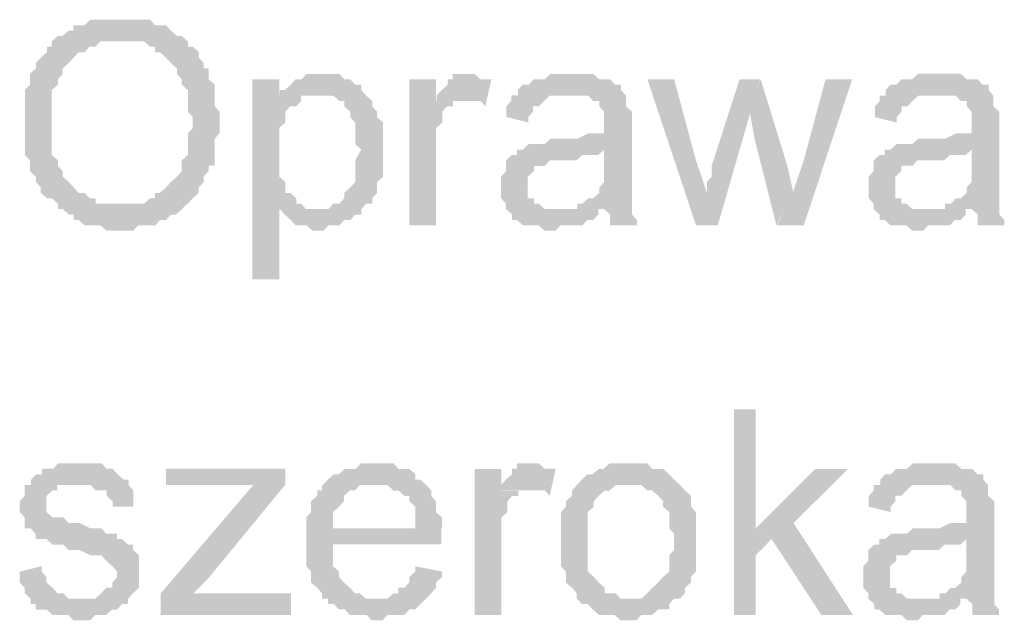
# Model space of a CAD drawing. Header units: millimetres. Extents: x -523 to 1404227, y -783705 to 1038705.
# Tile 156 of 256: x 402248 to 403019, y 234971 to 235441. Entities that reach past the tile are written whole.
import ezdxf

# ---------------------------------------------------------------- set-up
doc = ezdxf.new("R2010")
doc.units = ezdxf.units.MM
doc.linetypes.add('ACAD_ISO08W100', pattern=[36, 24, -3, 6, -3])
doc.layers.add('!!ELEKTRYKA', color=7, linetype='Continuous')

msp = doc.modelspace()

# ---------------------------------------------------------------- hatches: boundary and pattern name
at = {"layer": '!!ELEKTRYKA', "linetype": 'ACAD_ISO08W100'}
for points in [[(402328.22, 235441.2), (402328.22, 235441.2), (402319.64, 235441.2), (402315.83, 235441.2), (402312.02, 235441.2), (402307.26, 235441.2), (402303.45, 235441.2), (402298.68, 235436.91), (402294.87, 235436.91), (402290.11, 235436.91), (402290.11, 235432.72), (402286.29, 235432.72), (402281.53, 235428.43), (402277.72, 235428.43), (402328.22, 235424.24), (402332.98, 235424.24), (402336.8, 235424.24), (402341.56, 235424.24), (402345.37, 235424.24), (402350.14, 235420.05), (402353.95, 235420.05), (402353.95, 235415.76), (402357.76, 235415.76), (402362.52, 235411.57), (402366.33, 235407.28), (402366.33, 235407.28), (402371.1, 235403.09), (402371.1, 235398.8), (402374.91, 235394.61), (402374.91, 235390.42), (402379.67, 235386.13), (402379.67, 235381.94), (402379.67, 235377.65), (402379.67, 235373.46), (402379.67, 235369.17), (402383.48, 235364.97), (402383.48, 235360.78), (402383.48, 235356.49), (402379.67, 235352.3), (402379.67, 235348.01), (402379.67, 235343.82), (402379.67, 235339.53), (402379.67, 235335.34), (402374.91, 235331.15), (402374.91, 235326.86), (402374.91, 235322.67), (402371.1, 235318.38), (402366.33, 235314.19), (402366.33, 235314.19), (402366.33, 235314.19), (402362.52, 235309.9), (402357.76, 235305.71), (402353.95, 235305.71), (402353.95, 235301.52), (402350.14, 235301.52), (402345.37, 235297.23), (402341.56, 235297.23), (402336.8, 235297.23), (402332.98, 235297.23), (402328.22, 235297.23), (402379.67, 235297.23), (402379.67, 235297.23), (402383.48, 235301.52), (402388.25, 235305.71), (402388.25, 235309.9), (402392.06, 235314.19), (402392.06, 235318.38), (402392.06, 235318.38), (402395.87, 235322.67), (402395.87, 235326.86), (402400.64, 235326.86), (402400.64, 235331.15), (402400.64, 235335.34), (402400.64, 235339.53), (402400.64, 235348.01), (402404.45, 235352.3), (402404.45, 235356.49), (402404.45, 235360.78), (402404.45, 235364.97), (402404.45, 235369.17), (402400.64, 235373.46), (402400.64, 235377.65), (402400.64, 235381.94), (402400.64, 235386.13), (402400.64, 235390.42), (402395.87, 235394.61), (402395.87, 235398.8), (402395.87, 235403.09), (402392.06, 235403.09), (402392.06, 235407.28), (402388.25, 235411.57), (402388.25, 235415.76), (402383.48, 235420.05), (402379.67, 235420.05), (402379.67, 235424.24), (402374.91, 235428.43), (402371.1, 235428.43), (402366.33, 235432.72), (402366.33, 235432.72), (402362.52, 235436.91), (402357.76, 235436.91), (402353.95, 235436.91), (402350.14, 235441.2), (402345.37, 235441.2), (402341.56, 235441.2), (402336.8, 235441.2), (402332.98, 235441.2)], [(402277.92, 235428.45), (402273.15, 235424.26), (402273.15, 235420.06), (402269.34, 235420.06), (402269.34, 235415.77), (402264.58, 235411.58), (402264.58, 235411.58), (402260.76, 235407.29), (402260.76, 235403.1), (402256, 235398.81), (402256, 235394.62), (402256, 235390.42), (402252.19, 235386.14), (402252.19, 235381.94), (402252.19, 235377.65), (402252.19, 235373.46), (402252.19, 235369.17), (402252.19, 235364.98), (402252.19, 235356.5), (402252.19, 235356.5), (402252.19, 235352.3), (402252.19, 235348.02), (402252.19, 235343.82), (402252.19, 235339.53), (402252.19, 235335.34), (402256, 235331.15), (402256, 235326.86), (402256, 235322.67), (402260.76, 235318.38), (402260.76, 235318.38), (402260.76, 235314.18), (402264.58, 235309.99), (402264.58, 235305.7), (402269.34, 235301.51), (402273.15, 235301.51), (402277.92, 235297.22), (402277.92, 235293.03), (402281.73, 235293.03), (402286.5, 235288.74), (402290.31, 235288.74), (402290.31, 235284.55), (402294.12, 235284.55), (402298.88, 235280.35), (402302.7, 235280.35), (402307.46, 235280.35), (402311.27, 235280.35), (402316.04, 235276.06), (402324.62, 235276.06), (402328.43, 235276.06), (402328.43, 235276.06), (402332.24, 235276.06), (402337, 235276.06), (402340.82, 235280.35), (402345.58, 235280.35), (402349.39, 235280.35), (402354.16, 235280.35), (402357.97, 235284.55), (402362.73, 235284.55), (402366.55, 235288.74), (402366.55, 235288.74), (402370.36, 235288.74), (402375.12, 235293.03), (402378.94, 235297.22), (402328.43, 235297.22), (402328.43, 235297.22), (402319.85, 235297.22), (402316.04, 235297.22), (402311.27, 235297.22), (402307.46, 235297.22), (402307.46, 235301.51), (402302.7, 235301.51), (402298.88, 235305.7), (402294.12, 235305.7), (402290.31, 235309.99), (402286.5, 235314.18), (402286.5, 235314.18), (402286.5, 235314.18), (402281.73, 235318.38), (402281.73, 235322.67), (402277.92, 235326.86), (402277.92, 235331.15), (402273.15, 235335.34), (402273.15, 235339.53), (402273.15, 235343.82), (402273.15, 235348.02), (402273.15, 235352.3), (402273.15, 235356.5), (402273.15, 235360.79), (402273.15, 235369.17), (402273.15, 235373.46), (402273.15, 235377.65), (402273.15, 235381.94), (402273.15, 235386.14), (402277.92, 235390.42), (402277.92, 235394.62), (402281.73, 235398.81), (402281.73, 235403.1), (402281.73, 235403.1), (402286.5, 235407.29), (402290.31, 235411.58), (402290.31, 235411.58), (402294.12, 235415.77), (402298.88, 235415.77), (402302.7, 235420.06), (402307.46, 235420.06), (402311.27, 235424.26), (402316.04, 235424.26), (402319.85, 235424.26), (402324.62, 235424.26), (402328.43, 235424.26)], [(402451.16, 235394.59), (402430.22, 235394.59), (402430.22, 235238), (402451.16, 235238), (402451.16, 235293.02), (402480.67, 235293.02), (402476.86, 235293.02), (402472.1, 235293.02), (402468.3, 235297.21), (402464.49, 235297.21), (402464.49, 235301.5), (402459.73, 235305.68), (402455.92, 235305.68), (402455.92, 235309.97), (402455.92, 235314.16), (402451.16, 235318.44), (402451.16, 235322.63), (402451.16, 235326.91), (402451.16, 235331.1), (402451.16, 235339.57), (402451.16, 235339.57), (402451.16, 235343.76), (402451.16, 235348.04), (402451.16, 235352.23), (402451.16, 235356.52), (402455.92, 235360.7), (402455.92, 235364.99), (402455.92, 235369.18), (402459.73, 235373.46), (402464.49, 235373.46), (402468.3, 235377.65), (402468.3, 235381.93), (402451.16, 235381.93)], [(402485.88, 235398.79), (402481.12, 235398.79), (402477.31, 235398.79), (402472.55, 235398.79), (402468.74, 235394.6), (402463.99, 235394.6), (402463.99, 235394.6), (402460.18, 235390.32), (402455.42, 235386.13), (402451.61, 235386.13), (402481.12, 235381.85), (402485.88, 235381.85), (402489.68, 235381.85), (402493.49, 235381.85), (402498.25, 235377.66), (402502.06, 235377.66), (402502.06, 235373.38), (402506.81, 235369.19), (402506.81, 235364.91), (402510.62, 235360.72), (402510.62, 235360.72), (402510.62, 235352.25), (402510.62, 235348.06), (402510.62, 235343.78), (402515.38, 235339.59), (402515.38, 235339.59), (402510.62, 235331.12), (402510.62, 235326.84), (402510.62, 235322.65), (402510.62, 235318.37), (402510.62, 235314.18), (402506.81, 235309.9), (402506.81, 235309.9), (402502.06, 235305.71), (402502.06, 235301.42), (402498.25, 235297.24), (402493.49, 235297.24), (402489.68, 235292.95), (402485.88, 235292.95), (402481.12, 235292.95), (402451.61, 235292.95), (402455.42, 235288.77), (402455.42, 235288.77), (402460.18, 235284.48), (402463.99, 235280.3), (402463.99, 235280.3), (402468.74, 235280.3), (402472.55, 235280.3), (402477.31, 235276.01), (402481.12, 235276.01), (402481.12, 235276.01), (402485.88, 235276.01), (402489.68, 235280.3), (402493.49, 235280.3), (402498.25, 235280.3), (402502.06, 235284.48), (402506.81, 235284.48), (402510.62, 235288.77), (402515.38, 235288.77), (402515.38, 235292.95), (402519.19, 235297.24), (402523.95, 235297.24), (402523.95, 235301.42), (402527.75, 235305.71), (402527.75, 235309.9), (402527.75, 235314.18), (402532.51, 235318.37), (402532.51, 235322.65), (402532.51, 235326.84), (402532.51, 235331.12), (402532.51, 235335.31), (402532.51, 235339.59), (402532.51, 235339.59), (402532.51, 235343.78), (402532.51, 235348.06), (402532.51, 235352.25), (402532.51, 235356.44), (402532.51, 235360.72), (402527.75, 235364.91), (402527.75, 235369.19), (402527.75, 235369.19), (402523.95, 235373.38), (402523.95, 235377.66), (402519.19, 235381.85), (402515.38, 235386.13), (402515.38, 235390.32), (402510.62, 235390.32), (402510.62, 235390.32), (402506.81, 235394.6), (402502.06, 235394.6), (402498.25, 235398.79), (402493.49, 235398.79), (402489.68, 235398.79)], [(402573.98, 235394.59), (402553.05, 235394.59), (402553.05, 235280.27), (402573.98, 235280.27), (402573.98, 235339.52), (402573.98, 235343.8), (402573.98, 235347.99), (402573.98, 235352.27), (402573.98, 235356.45), (402578.73, 235360.73), (402578.73, 235364.92), (402578.73, 235364.92), (402578.73, 235369.2), (402582.54, 235373.38), (402587.29, 235373.38), (402587.29, 235377.66), (402591.1, 235377.66), (402595.85, 235377.66), (402573.98, 235377.66)], [(402600.12, 235398.79), (402600.12, 235398.79), (402591.56, 235398.79), (402586.8, 235398.79), (402586.8, 235394.6), (402583, 235394.6), (402583, 235390.32), (402578.25, 235386.14), (402574.44, 235381.86), (402574.44, 235377.68), (402595.36, 235377.68), (402600.12, 235377.68), (402603.92, 235377.68), (402608.68, 235377.68), (402612.48, 235373.4), (402617.24, 235394.6), (402612.48, 235394.6), (402608.68, 235394.6), (402603.92, 235398.79), (402603.92, 235398.79)], [(402680.7, 235398.77), (402675.95, 235398.77), (402672.15, 235398.77), (402667.4, 235398.77), (402663.59, 235398.77), (402658.84, 235394.59), (402655.04, 235394.59), (402650.28, 235394.59), (402646.48, 235390.31), (402641.73, 235390.31), (402637.93, 235386.13), (402637.93, 235381.85), (402675.95, 235381.85), (402680.7, 235381.85), (402684.51, 235381.85), (402688.31, 235381.85), (402693.06, 235381.85), (402696.86, 235377.66), (402701.62, 235377.66), (402701.62, 235373.39), (402701.62, 235373.39), (402705.42, 235369.2), (402705.42, 235364.93), (402705.42, 235360.74), (402705.42, 235360.74), (402705.42, 235352.28), (402701.62, 235352.28), (402696.86, 235352.28), (402696.86, 235352.28), (402693.06, 235352.28), (402684.51, 235348.01), (402680.7, 235348.01), (402675.95, 235348.01), (402672.15, 235348.01), (402663.59, 235348.01), (402658.84, 235343.82), (402655.04, 235343.82), (402655.04, 235343.82), (402650.28, 235343.82), (402646.48, 235343.82), (402641.73, 235339.54), (402705.42, 235339.54), (402705.42, 235331.08), (402705.42, 235326.81), (402705.42, 235322.62), (402705.42, 235318.35), (402705.42, 235314.16), (402701.62, 235309.88), (402701.62, 235309.88), (402701.62, 235305.7), (402696.86, 235301.42), (402693.06, 235301.42), (402688.31, 235297.24), (402684.51, 235297.24), (402684.51, 235292.96), (402705.42, 235292.96), (402705.42, 235292.96), (402710.17, 235288.78), (402710.17, 235284.5), (402710.17, 235280.32), (402731.09, 235280.32), (402731.09, 235280.32), (402731.09, 235284.5), (402727.29, 235288.78), (402727.29, 235292.96), (402727.29, 235297.24), (402727.29, 235297.24), (402727.29, 235301.42), (402727.29, 235305.7), (402727.29, 235309.88), (402727.29, 235314.16), (402727.29, 235322.62), (402727.29, 235326.81), (402727.29, 235356.47), (402727.29, 235356.47), (402727.29, 235360.74), (402727.29, 235364.93), (402727.29, 235369.2), (402722.53, 235373.39), (402722.53, 235373.39), (402722.53, 235377.66), (402722.53, 235381.85), (402718.73, 235386.13), (402718.73, 235390.31), (402713.98, 235390.31), (402710.17, 235394.59), (402705.42, 235394.59), (402701.62, 235394.59), (402696.86, 235398.77), (402693.06, 235398.77), (402688.31, 235398.77), (402684.51, 235398.77)], [(402760.26, 235394.56), (402739.36, 235394.56), (402777.36, 235280.27), (402785.91, 235305.73), (402777.36, 235331.1)], [(402827.65, 235394.65), (402811.51, 235394.65), (402789.66, 235326.83), (402789.66, 235322.66), (402789.66, 235318.38), (402785.86, 235314.2), (402785.86, 235309.93), (402785.86, 235305.65), (402785.86, 235305.65), (402777.32, 235280.3), (402794.41, 235280.3), (402820.06, 235369.19)], [(402827.96, 235394.61), (402819.41, 235369.26), (402823.21, 235348.09), (402840.3, 235280.29), (402853.59, 235305.74), (402848.84, 235326.91)], [(402899.66, 235394.62), (402878.78, 235394.62), (402861.69, 235331.1), (402853.14, 235305.66), (402840.8, 235280.31), (402861.69, 235280.31)], [(402968.38, 235398.85), (402963.63, 235398.85), (402959.84, 235398.85), (402955.09, 235398.85), (402951.3, 235398.85), (402946.55, 235394.58), (402942.76, 235394.58), (402938.01, 235394.58), (402934.22, 235390.31), (402929.47, 235390.31), (402925.68, 235386.14), (402925.68, 235381.87), (402963.63, 235381.87), (402968.38, 235381.87), (402972.17, 235381.87), (402976.92, 235381.87), (402980.71, 235381.87), (402984.51, 235377.69), (402989.25, 235377.69), (402989.25, 235373.43), (402989.25, 235373.43), (402993.05, 235369.16), (402993.05, 235364.98), (402993.05, 235360.71), (402993.05, 235360.71), (402993.05, 235352.27), (402989.25, 235352.27), (402984.51, 235352.27), (402984.51, 235352.27), (402980.71, 235352.27), (402972.17, 235348), (402968.38, 235348), (402963.63, 235348), (402959.84, 235348), (402951.3, 235348), (402946.55, 235343.82), (402942.76, 235343.82), (402942.76, 235343.82), (402938.01, 235343.82), (402934.22, 235343.82), (402929.47, 235339.55), (402993.05, 235339.55), (402993.05, 235331.11), (402993.05, 235326.84), (402993.05, 235322.66), (402993.05, 235318.39), (402993.05, 235314.12), (402989.25, 235309.95), (402989.25, 235309.95), (402989.25, 235305.68), (402984.51, 235301.41), (402980.71, 235301.41), (402976.92, 235297.23), (402972.17, 235297.23), (402972.17, 235292.96), (402993.05, 235292.96), (402993.05, 235292.96), (402997.79, 235288.79), (402997.79, 235284.52), (402997.79, 235280.25), (403018.67, 235280.25), (403018.67, 235280.25), (403018.67, 235284.52), (403014.87, 235288.79), (403014.87, 235292.96), (403014.87, 235297.23), (403014.87, 235297.23), (403014.87, 235301.41), (403014.87, 235305.68), (403014.87, 235309.95), (403014.87, 235314.12), (403014.87, 235322.66), (403014.87, 235326.84), (403014.87, 235356.44), (403014.87, 235356.44), (403014.87, 235360.71), (403014.87, 235364.98), (403014.87, 235369.16), (403010.13, 235373.43), (403010.13, 235373.43), (403010.13, 235377.69), (403010.13, 235381.87), (403006.33, 235386.14), (403006.33, 235390.31), (403001.59, 235390.31), (402997.79, 235394.58), (402993.05, 235394.58), (402989.25, 235394.58), (402984.51, 235398.85), (402980.71, 235398.85), (402976.92, 235398.85), (402972.17, 235398.85)], [(402451.61, 235386.13), (402451.61, 235381.85), (402468.74, 235381.85), (402472.55, 235381.85), (402477.31, 235381.85), (402481.12, 235381.85)], [(402637.51, 235381.95), (402632.76, 235381.95), (402632.76, 235377.67), (402628.96, 235373.49), (402628.96, 235369.21), (402628.96, 235365.03), (402646.07, 235360.75), (402646.07, 235365.03), (402649.87, 235369.21), (402649.87, 235373.49), (402654.62, 235373.49), (402658.43, 235377.67), (402658.43, 235377.67), (402663.18, 235381.95), (402666.98, 235381.95), (402671.74, 235381.95), (402675.54, 235381.95)], [(402925.94, 235381.83), (402921.19, 235381.83), (402921.19, 235377.65), (402917.4, 235373.38), (402917.4, 235369.21), (402917.4, 235364.94), (402934.48, 235360.67), (402934.48, 235364.94), (402938.27, 235369.21), (402938.27, 235373.38), (402943.02, 235373.38), (402946.81, 235377.65), (402946.81, 235377.65), (402951.56, 235381.83), (402955.35, 235381.83), (402960.1, 235381.83), (402963.89, 235381.83)], [(402641.93, 235339.57), (402637.17, 235339.57), (402637.17, 235335.3), (402633.37, 235335.3), (402628.62, 235331.11), (402628.62, 235326.84), (402628.62, 235322.65), (402624.82, 235318.37), (402624.82, 235314.19), (402624.82, 235309.91), (402624.82, 235309.91), (402624.82, 235305.73), (402624.82, 235301.45), (402628.62, 235297.27), (402628.62, 235292.99), (402633.37, 235288.81), (402633.37, 235288.81), (402633.37, 235284.53), (402637.17, 235284.53), (402641.93, 235280.35), (402645.73, 235280.35), (402650.48, 235280.35), (402654.29, 235280.35), (402659.04, 235276.07), (402662.84, 235276.07), (402667.6, 235276.07), (402671.4, 235280.35), (402675.2, 235280.35), (402679.96, 235280.35), (402683.76, 235280.35), (402688.51, 235280.35), (402692.32, 235284.53), (402697.07, 235284.53), (402700.87, 235288.81), (402700.87, 235292.99), (402667.6, 235292.99), (402667.6, 235292.99), (402662.84, 235292.99), (402659.04, 235292.99), (402654.29, 235297.27), (402650.48, 235297.27), (402650.48, 235301.45), (402645.73, 235301.45), (402645.73, 235305.73), (402645.73, 235309.91), (402645.73, 235314.19), (402645.73, 235318.37), (402650.48, 235322.65), (402650.48, 235322.65), (402650.48, 235326.84), (402654.29, 235326.84), (402659.04, 235326.84), (402662.84, 235331.11), (402667.6, 235331.11), (402671.4, 235331.11), (402675.2, 235331.11), (402679.96, 235331.11), (402683.76, 235331.11), (402688.51, 235335.3), (402692.32, 235335.3), (402697.07, 235335.3), (402700.87, 235335.3), (402705.63, 235339.57)], [(402929.65, 235339.58), (402924.9, 235339.58), (402924.9, 235335.31), (402921.11, 235335.31), (402916.36, 235331.14), (402916.36, 235326.87), (402916.36, 235322.69), (402912.57, 235318.42), (402912.57, 235314.15), (402912.57, 235309.98), (402912.57, 235309.98), (402912.57, 235305.71), (402912.57, 235301.44), (402916.36, 235297.26), (402916.36, 235292.99), (402921.11, 235288.82), (402921.11, 235288.82), (402921.11, 235284.55), (402924.9, 235284.55), (402929.65, 235280.28), (402933.44, 235280.28), (402938.19, 235280.28), (402941.98, 235280.28), (402946.73, 235276.1), (402950.52, 235276.1), (402955.27, 235276.1), (402959.06, 235280.28), (402963.81, 235280.28), (402967.6, 235280.28), (402971.4, 235280.28), (402976.15, 235280.28), (402979.94, 235284.55), (402984.69, 235284.55), (402988.48, 235288.82), (402988.48, 235292.99), (402955.27, 235292.99), (402955.27, 235292.99), (402950.52, 235292.99), (402946.73, 235292.99), (402941.98, 235297.26), (402938.19, 235297.26), (402938.19, 235301.44), (402933.44, 235301.44), (402933.44, 235305.71), (402933.44, 235309.98), (402933.44, 235314.15), (402933.44, 235318.42), (402938.19, 235322.69), (402938.19, 235322.69), (402938.19, 235326.87), (402941.98, 235326.87), (402946.73, 235326.87), (402950.52, 235331.14), (402955.27, 235331.14), (402959.06, 235331.14), (402963.81, 235331.14), (402967.6, 235331.14), (402971.4, 235331.14), (402976.15, 235335.31), (402979.94, 235335.31), (402984.69, 235335.31), (402988.48, 235335.31), (402993.23, 235339.58)], [(402824.08, 235136.41), (402806.99, 235136.41), (402806.99, 234975.45), (402824.08, 234975.45), (402824.08, 235022.07), (402836.43, 235034.8), (402824.08, 235043.25)], [(402291.32, 235093.98), (402291.32, 235093.98), (402282.75, 235093.98), (402277.98, 235093.98), (402274.17, 235089.78), (402274.17, 235089.78), (402269.41, 235089.78), (402265.59, 235089.78), (402265.59, 235085.49), (402260.83, 235085.49), (402257.02, 235081.3), (402257.02, 235077.11), (402295.14, 235077.11), (402295.14, 235077.11), (402298.95, 235077.11), (402303.71, 235077.11), (402307.53, 235072.82), (402312.29, 235072.82), (402316.1, 235072.82), (402316.1, 235068.63), (402320.87, 235064.34), (402320.87, 235060.15), (402337.07, 235060.15), (402337.07, 235064.34), (402337.07, 235068.63), (402337.07, 235072.82), (402333.26, 235077.11), (402333.26, 235081.3), (402333.26, 235081.3), (402329.44, 235081.3), (402324.68, 235085.49), (402320.87, 235089.78), (402316.1, 235089.78), (402316.1, 235089.78), (402312.29, 235093.98), (402307.53, 235093.98), (402303.71, 235093.98), (402298.95, 235093.98)], [(402527.29, 235094.03), (402523.49, 235094.03), (402519.68, 235094.03), (402514.92, 235094.03), (402511.12, 235089.75), (402506.36, 235089.75), (402502.55, 235089.75), (402497.8, 235085.57), (402493.99, 235085.57), (402489.23, 235081.28), (402485.42, 235077.1), (402527.29, 235077.1), (402527.29, 235077.1), (402532.05, 235077.1), (402535.86, 235077.1), (402540.62, 235072.81), (402544.42, 235072.81), (402549.18, 235068.63), (402552.99, 235068.63), (402552.99, 235064.35), (402552.99, 235064.35), (402557.74, 235060.16), (402557.74, 235055.88), (402557.74, 235051.69), (402557.74, 235043.22), (402493.99, 235043.22), (402578.68, 235043.22), (402578.68, 235047.41), (402578.68, 235051.69), (402573.92, 235055.88), (402573.92, 235060.16), (402573.92, 235064.35), (402570.11, 235068.63), (402570.11, 235072.81), (402566.31, 235077.1), (402566.31, 235077.1), (402561.55, 235081.28), (402557.74, 235081.28), (402557.74, 235085.57), (402552.99, 235089.75), (402549.18, 235089.75), (402544.42, 235089.75), (402540.62, 235094.03), (402535.86, 235094.03), (402532.05, 235094.03)], [(402650.48, 235094.01), (402650.48, 235094.01), (402641.93, 235094.01), (402637.17, 235094.01), (402637.17, 235089.82), (402633.37, 235089.82), (402633.37, 235085.55), (402628.62, 235081.36), (402624.82, 235077.08), (402624.82, 235072.9), (402645.73, 235072.9), (402650.48, 235072.9), (402654.29, 235072.9), (402659.04, 235072.9), (402662.84, 235068.62), (402667.6, 235089.82), (402662.84, 235089.82), (402659.04, 235089.82), (402654.29, 235094.01), (402654.29, 235094.01)], [(402726.92, 235094.03), (402718.37, 235094.03), (402713.62, 235094.03), (402709.82, 235094.03), (402705.07, 235089.76), (402701.27, 235089.76), (402701.27, 235089.76), (402696.51, 235085.57), (402692.71, 235085.57), (402687.96, 235081.3), (402687.96, 235081.3), (402684.16, 235077.12), (402726.92, 235077.12), (402726.92, 235077.12), (402730.73, 235077.12), (402734.53, 235077.12), (402739.28, 235072.84), (402743.08, 235072.84), (402747.83, 235068.66), (402747.83, 235068.66), (402751.63, 235064.38), (402751.63, 235060.2), (402756.39, 235055.92), (402756.39, 235051.74), (402756.39, 235047.47), (402756.39, 235043.19), (402760.19, 235039.01), (402760.19, 235034.73), (402760.19, 235034.73), (402760.19, 235026.27), (402756.39, 235022.09), (402756.39, 235017.81), (402756.39, 235013.63), (402756.39, 235009.36), (402751.63, 235005.17), (402751.63, 235005.17), (402747.83, 235000.9), (402747.83, 235000.9), (402743.08, 234996.62), (402739.28, 234992.44), (402739.28, 234992.44), (402734.53, 234988.16), (402730.73, 234988.16), (402726.92, 234988.16), (402684.16, 234988.16), (402687.96, 234983.98), (402692.71, 234983.98), (402696.51, 234979.71), (402696.51, 234979.71), (402701.27, 234975.52), (402705.07, 234975.52), (402709.82, 234975.52), (402713.62, 234975.52), (402718.37, 234971.25), (402726.92, 234971.25), (402726.92, 234971.25), (402730.73, 234971.25), (402734.53, 234975.52), (402739.28, 234975.52), (402743.08, 234975.52), (402747.83, 234979.71), (402751.63, 234979.71), (402756.39, 234979.71), (402756.39, 234983.98), (402760.19, 234988.16), (402764.94, 234988.16), (402768.74, 234992.44), (402768.74, 234996.62), (402773.49, 235000.9), (402773.49, 235000.9), (402773.49, 235005.17), (402777.29, 235009.36), (402777.29, 235009.36), (402777.29, 235013.63), (402777.29, 235017.81), (402777.29, 235026.27), (402777.29, 235030.55), (402777.29, 235034.73), (402777.29, 235039.01), (402777.29, 235043.19), (402777.29, 235047.47), (402777.29, 235051.74), (402777.29, 235055.92), (402773.49, 235060.2), (402773.49, 235064.38), (402773.49, 235068.66), (402768.74, 235072.84), (402764.94, 235077.12), (402764.94, 235077.12), (402760.19, 235081.3), (402756.39, 235085.57), (402756.39, 235085.57), (402751.63, 235089.76), (402747.83, 235089.76), (402743.08, 235089.76), (402739.28, 235094.03), (402734.53, 235094.03), (402730.73, 235094.03)], [(402964.24, 235094), (402959.49, 235094), (402955.7, 235094), (402950.95, 235094), (402947.16, 235094), (402942.41, 235089.73), (402938.62, 235089.73), (402933.87, 235089.73), (402930.08, 235085.56), (402925.33, 235085.56), (402921.54, 235081.29), (402921.54, 235077.11), (402959.49, 235077.11), (402964.24, 235077.11), (402968.03, 235077.11), (402972.78, 235077.11), (402976.57, 235077.11), (402980.37, 235072.84), (402985.11, 235072.84), (402985.11, 235068.57), (402985.11, 235068.57), (402988.91, 235064.4), (402988.91, 235060.13), (402988.91, 235055.95), (402988.91, 235055.95), (402988.91, 235047.41), (402985.11, 235047.41), (402980.37, 235047.41), (402980.37, 235047.41), (402976.57, 235047.41), (402968.03, 235043.24), (402964.24, 235043.24), (402959.49, 235043.24), (402955.7, 235043.24), (402947.16, 235043.24), (402942.41, 235038.97), (402938.62, 235038.97), (402938.62, 235038.97), (402933.87, 235038.97), (402930.08, 235038.97), (402925.33, 235034.7), (402988.91, 235034.7), (402988.91, 235026.25), (402988.91, 235022.08), (402988.91, 235017.81), (402988.91, 235013.54), (402988.91, 235009.36), (402985.11, 235005.09), (402985.11, 235005.09), (402985.11, 235000.92), (402980.37, 234996.65), (402976.57, 234996.65), (402972.78, 234992.38), (402968.03, 234992.38), (402968.03, 234988.2), (402988.91, 234988.2), (402988.91, 234988.2), (402993.65, 234983.93), (402993.65, 234979.66), (402993.65, 234975.49), (403014.53, 234975.49), (403014.53, 234975.49), (403014.53, 234979.66), (403010.73, 234983.93), (403010.73, 234988.2), (403010.73, 234992.38), (403010.73, 234992.38), (403010.73, 234996.65), (403010.73, 235000.92), (403010.73, 235005.09), (403010.73, 235009.36), (403010.73, 235017.81), (403010.73, 235022.08), (403010.73, 235051.68), (403010.73, 235051.68), (403010.73, 235055.95), (403010.73, 235060.13), (403010.73, 235064.4), (403005.99, 235068.57), (403005.99, 235068.57), (403005.99, 235072.84), (403005.99, 235077.11), (403002.19, 235081.29), (403002.19, 235085.56), (402997.45, 235085.56), (402993.65, 235089.73), (402988.91, 235089.73), (402985.11, 235089.73), (402980.37, 235094), (402976.57, 235094), (402972.78, 235094), (402968.03, 235094)], [(402455.92, 235089.79), (402362.6, 235089.79), (402362.6, 235077.12), (402409.26, 235077.12), (402413.07, 235077.12), (402417.83, 235077.12), (402421.64, 235077.12), (402426.4, 235077.12), (402430.21, 235077.12), (402455.92, 235077.12)], [(402625.03, 235089.72), (402604.11, 235089.72), (402604.11, 234975.43), (402625.03, 234975.43), (402625.03, 235034.76), (402625.03, 235038.95), (402625.03, 235043.23), (402625.03, 235047.41), (402625.03, 235051.69), (402629.79, 235055.87), (402629.79, 235060.15), (402629.79, 235060.15), (402629.79, 235064.34), (402633.59, 235068.61), (402638.34, 235068.61), (402638.34, 235072.8), (402642.15, 235072.8), (402646.9, 235072.8), (402625.03, 235072.8)], [(402896.4, 235089.75), (402870.76, 235089.75), (402824.24, 235043.23), (402836.58, 235034.78), (402875.51, 234975.43), (402900.2, 234975.43), (402853.67, 235047.4)], [(402256.62, 235077.1), (402251.86, 235077.1), (402251.86, 235072.9), (402251.86, 235068.61), (402248.05, 235064.42), (402248.05, 235060.13), (402248.05, 235055.94), (402251.86, 235051.75), (402251.86, 235047.46), (402251.86, 235043.26), (402256.62, 235043.26), (402260.44, 235038.98), (402260.44, 235034.78), (402265.2, 235034.78), (402265.2, 235034.78), (402269.01, 235034.78), (402273.78, 235030.49), (402277.59, 235030.49), (402282.36, 235030.49), (402286.17, 235026.3), (402289.98, 235026.3), (402294.75, 235026.3), (402303.32, 235022.11), (402307.13, 235022.11), (402311.9, 235022.11), (402315.71, 235017.82), (402315.71, 235017.82), (402320.48, 235013.62), (402320.48, 235013.62), (402324.29, 235009.34), (402324.29, 235005.14), (402320.48, 235000.85), (402320.48, 234996.66), (402315.71, 234996.66), (402311.9, 234992.47), (402311.9, 234992.47), (402307.13, 234988.18), (402303.32, 234988.18), (402294.75, 234988.18), (402256.62, 234988.18), (402256.62, 234983.99), (402260.44, 234983.99), (402260.44, 234979.7), (402265.2, 234979.7), (402269.01, 234979.7), (402273.78, 234975.5), (402277.59, 234975.5), (402282.36, 234975.5), (402286.17, 234975.5), (402289.98, 234971.31), (402294.75, 234971.31), (402298.56, 234971.31), (402303.32, 234971.31), (402307.13, 234975.5), (402311.9, 234975.5), (402315.71, 234975.5), (402320.48, 234979.7), (402324.29, 234979.7), (402328.1, 234983.99), (402332.87, 234983.99), (402332.87, 234988.18), (402336.68, 234992.47), (402336.68, 234992.47), (402341.44, 234996.66), (402341.44, 235000.85), (402341.44, 235005.14), (402341.44, 235009.34), (402341.44, 235009.34), (402341.44, 235013.62), (402341.44, 235017.82), (402341.44, 235022.11), (402336.68, 235026.3), (402336.68, 235030.49), (402332.87, 235030.49), (402328.1, 235034.78), (402324.29, 235034.78), (402324.29, 235038.98), (402320.48, 235038.98), (402315.71, 235038.98), (402311.9, 235043.26), (402307.13, 235043.26), (402303.32, 235043.26), (402294.75, 235047.46), (402294.75, 235047.46), (402289.98, 235047.46), (402286.17, 235047.46), (402282.36, 235051.75), (402277.59, 235051.75), (402277.59, 235051.75), (402273.78, 235051.75), (402269.01, 235055.94), (402269.01, 235060.13), (402269.01, 235064.42), (402269.01, 235064.42), (402269.01, 235068.61), (402273.78, 235072.9), (402277.59, 235072.9), (402277.59, 235077.1), (402282.36, 235077.1), (402286.17, 235077.1), (402294.75, 235077.1)], [(402455.59, 235077.04), (402430.83, 235077.04), (402358.46, 234992.38), (402358.46, 234975.52), (402384.17, 234992.38), (402396.55, 235005.14)], [(402484.69, 235077.1), (402484.69, 235077.1), (402484.69, 235072.92), (402480.88, 235072.92), (402480.88, 235068.63), (402476.12, 235064.45), (402476.12, 235060.16), (402476.12, 235055.98), (402472.31, 235051.69), (402472.31, 235047.51), (402472.31, 235043.22), (402472.31, 235039.04), (402472.31, 235030.57), (402472.31, 235026.29), (402472.31, 235022.1), (402472.31, 235017.82), (402472.31, 235013.63), (402476.12, 235009.35), (402476.12, 235005.16), (402476.12, 235000.88), (402480.88, 234996.69), (402480.88, 234996.69), (402484.69, 234992.41), (402484.69, 234988.22), (402527.51, 234988.22), (402527.51, 234988.22), (402522.75, 234988.22), (402518.94, 234988.22), (402514.19, 234992.41), (402510.38, 234992.41), (402506.57, 234996.69), (402501.81, 235000.88), (402501.81, 235000.88), (402501.81, 235000.88), (402498.01, 235005.16), (402498.01, 235009.35), (402493.25, 235013.63), (402493.25, 235017.82), (402493.25, 235022.1), (402493.25, 235030.57), (402577.95, 235030.57), (402577.95, 235030.57), (402577.95, 235034.75), (402577.95, 235039.04), (402577.95, 235043.22), (402493.25, 235043.22), (402493.25, 235043.22), (402493.25, 235051.69), (402493.25, 235055.98), (402498.01, 235060.16), (402498.01, 235060.16), (402501.81, 235064.45), (402501.81, 235068.63), (402506.57, 235072.92), (402510.38, 235072.92), (402514.19, 235077.1), (402518.94, 235077.1), (402522.75, 235077.1), (402527.51, 235077.1)], [(402684.09, 235077.07), (402684.09, 235077.07), (402680.29, 235072.8), (402680.29, 235068.62), (402675.54, 235064.34), (402675.54, 235060.16), (402671.74, 235055.88), (402671.74, 235051.7), (402671.74, 235047.42), (402671.74, 235043.24), (402671.74, 235038.96), (402671.74, 235034.78), (402671.74, 235034.78), (402671.74, 235026.32), (402671.74, 235022.04), (402671.74, 235017.77), (402671.74, 235013.59), (402675.54, 235009.31), (402675.54, 235005.13), (402675.54, 235000.85), (402680.29, 234996.67), (402680.29, 234996.67), (402684.09, 234992.39), (402684.09, 234988.21), (402726.86, 234988.21), (402722.11, 234988.21), (402718.31, 234988.21), (402714.51, 234992.39), (402709.76, 234992.39), (402705.95, 234992.39), (402705.95, 234996.67), (402701.2, 235000.85), (402701.2, 235000.85), (402697.4, 235005.13), (402697.4, 235005.13), (402692.65, 235009.31), (402692.65, 235013.59), (402692.65, 235017.77), (402692.65, 235022.04), (402692.65, 235026.32), (402692.65, 235034.78), (402692.65, 235034.78), (402692.65, 235038.96), (402692.65, 235043.24), (402692.65, 235047.42), (402692.65, 235051.7), (402692.65, 235055.88), (402697.4, 235060.16), (402697.4, 235064.34), (402701.2, 235068.62), (402701.2, 235068.62), (402705.95, 235072.8), (402709.76, 235072.8), (402714.51, 235077.07), (402718.31, 235077.07), (402722.11, 235077.07), (402726.86, 235077.07)], [(402921.11, 235077.11), (402916.36, 235077.11), (402916.36, 235072.84), (402912.57, 235068.66), (402912.57, 235064.39), (402912.57, 235060.22), (402929.65, 235055.95), (402929.65, 235060.22), (402933.44, 235064.39), (402933.44, 235068.66), (402938.19, 235068.66), (402941.98, 235072.84), (402941.98, 235072.84), (402946.73, 235077.11), (402950.52, 235077.11), (402955.27, 235077.11), (402959.06, 235077.11)], [(402925.51, 235034.8), (402920.76, 235034.8), (402920.76, 235030.53), (402916.97, 235030.53), (402912.22, 235026.26), (402912.22, 235022.09), (402912.22, 235017.82), (402908.43, 235013.64), (402908.43, 235009.37), (402908.43, 235005.1), (402908.43, 235005.1), (402908.43, 235000.92), (402908.43, 234996.65), (402912.22, 234992.48), (402912.22, 234988.21), (402916.97, 234983.94), (402916.97, 234983.94), (402916.97, 234979.76), (402920.76, 234979.76), (402925.51, 234975.49), (402929.3, 234975.49), (402934.05, 234975.49), (402937.84, 234975.49), (402942.59, 234971.32), (402946.38, 234971.32), (402951.13, 234971.32), (402954.93, 234975.49), (402959.67, 234975.49), (402963.47, 234975.49), (402967.26, 234975.49), (402972.01, 234975.49), (402975.8, 234979.76), (402980.55, 234979.76), (402984.34, 234983.94), (402984.34, 234988.21), (402951.13, 234988.21), (402951.13, 234988.21), (402946.38, 234988.21), (402942.59, 234988.21), (402937.84, 234992.48), (402934.05, 234992.48), (402934.05, 234996.65), (402929.3, 234996.65), (402929.3, 235000.92), (402929.3, 235005.1), (402929.3, 235009.37), (402929.3, 235013.64), (402934.05, 235017.82), (402934.05, 235017.82), (402934.05, 235022.09), (402937.84, 235022.09), (402942.59, 235022.09), (402946.38, 235026.26), (402951.13, 235026.26), (402954.93, 235026.26), (402959.67, 235026.26), (402963.47, 235026.26), (402967.26, 235026.26), (402972.01, 235030.53), (402975.8, 235030.53), (402980.55, 235030.53), (402984.34, 235030.53), (402989.09, 235034.8)], [(402265.2, 235013.62), (402248.05, 235009.34), (402248.05, 235009.34), (402248.05, 235005.14), (402248.05, 235000.85), (402251.86, 234996.66), (402251.86, 234992.47), (402256.62, 234988.18), (402294.75, 234988.18), (402294.75, 234988.18), (402289.98, 234988.18), (402286.17, 234988.18), (402282.36, 234992.47), (402277.59, 234992.47), (402273.78, 234996.66), (402273.78, 234996.66), (402269.01, 235000.85), (402269.01, 235005.14), (402265.2, 235009.34)], [(402557.74, 235013.53), (402557.74, 235009.35), (402552.99, 235005.16), (402552.99, 235000.88), (402549.18, 234996.69), (402544.42, 234996.69), (402544.42, 234992.41), (402540.62, 234992.41), (402535.86, 234988.22), (402532.05, 234988.22), (402527.29, 234988.22), (402485.42, 234988.22), (402489.23, 234988.22), (402489.23, 234983.94), (402493.99, 234983.94), (402497.8, 234979.75), (402502.55, 234979.75), (402506.36, 234975.47), (402511.12, 234975.47), (402514.92, 234975.47), (402519.68, 234975.47), (402523.49, 234971.28), (402527.29, 234971.28), (402532.05, 234971.28), (402535.86, 234975.47), (402540.62, 234975.47), (402544.42, 234975.47), (402549.18, 234975.47), (402552.99, 234979.75), (402557.74, 234979.75), (402561.55, 234983.94), (402561.55, 234983.94), (402566.31, 234988.22), (402570.11, 234992.41), (402570.11, 234992.41), (402573.92, 234996.69), (402573.92, 235000.88), (402578.68, 235005.16), (402578.68, 235009.35)], [(402460.36, 234992.38), (402408.93, 234992.38), (402405.12, 234992.38), (402400.36, 234992.38), (402396.55, 234992.38), (402392.74, 234992.38), (402387.98, 234992.38), (402384.17, 234992.38), (402358.46, 234975.52), (402460.36, 234975.52)]]:
    msp.add_hatch(color=7, dxfattribs=at).paths.add_polyline_path(points)

doc.saveas('drawing.dxf')
